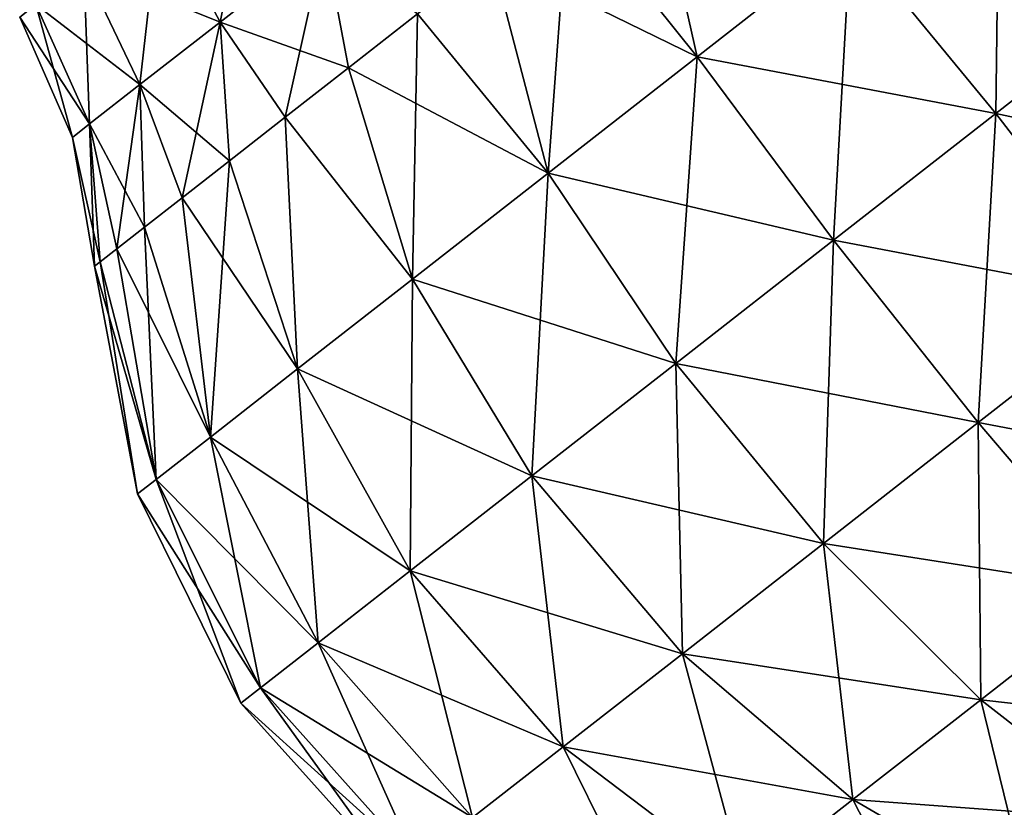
# Model space of a CAD drawing. Header units: millimetres. Extents: x -84 to 84, y -375 to 274.
# Tile 88 of 108: x 71.07 to 78.4, y 27.15 to 33.02. Entities that reach past the tile are written whole.
import ezdxf

# ---------------------------------------------------------------- set-up
doc = ezdxf.new("R2010")
doc.units = ezdxf.units.MM
doc.header["$LTSCALE"] = 148.96817
for name, color, linetype in [('100', 7, 'CONTINUOUS'), ('95', 7, 'CONTINUOUS'), ('96', 7, 'CONTINUOUS'), ('99', 7, 'CONTINUOUS')]:
    doc.layers.add(name, color=color, linetype=linetype)

msp = doc.modelspace()

# ---------------------------------------------------------------- linework, layer by layer
at = {"layer": '100', "color": 7, "linetype": 'CONTINUOUS', "true_color": 0xa2afbf}
for points in [[(75.7403, 34.3971, 14.645), (75.1549, 33.9398, 14.5919), (76.113, 32.743, 15.3932), (75.7403, 34.3971, 14.645)], [(75.7403, 34.3971, 14.645), (76.113, 32.743, 15.3932), (77.2551, 33.6353, 15.3932), (75.7403, 34.3971, 14.645)], [(75.1549, 33.9398, 14.5919), (74.5814, 33.4917, 14.4336), (76.113, 32.743, 15.3932), (75.1549, 33.9398, 14.5919)], [(76.113, 32.743, 15.3932), (78.336, 32.3209, 15.7438), (77.2551, 33.6353, 15.3932), (76.113, 32.743, 15.3932)], [(78.336, 32.3209, 15.7438), (79.5101, 33.2382, 15.3766), (77.2551, 33.6353, 15.3932), (78.336, 32.3209, 15.7438)], [(74.5814, 33.4917, 14.4336), (74.0315, 33.0621, 14.1733), (75.0041, 31.8766, 15.0464), (74.5814, 33.4917, 14.4336)], [(74.5814, 33.4917, 14.4336), (75.0041, 31.8766, 15.0464), (76.113, 32.743, 15.3932), (74.5814, 33.4917, 14.4336)], [(78.336, 32.3209, 15.7438), (80.5441, 31.8462, 15.2654), (79.5101, 33.2382, 15.3766), (78.336, 32.3209, 15.7438)], [(74.0315, 33.0621, 14.1733), (73.5164, 32.6596, 13.8163), (75.0041, 31.8766, 15.0464), (74.0315, 33.0621, 14.1733)], [(75.0041, 31.8766, 15.0464), (77.1268, 31.3762, 15.7438), (76.113, 32.743, 15.3932), (75.0041, 31.8766, 15.0464)], [(77.1268, 31.3762, 15.7438), (78.336, 32.3209, 15.7438), (76.113, 32.743, 15.3932), (77.1268, 31.3762, 15.7438)], [(73.5164, 32.6596, 13.8163), (73.0465, 32.2926, 13.37), (73.9928, 31.0865, 14.3728), (73.5164, 32.6596, 13.8163)], [(73.5164, 32.6596, 13.8163), (73.9928, 31.0865, 14.3728), (75.0041, 31.8766, 15.0464), (73.5164, 32.6596, 13.8163)], [(73.0465, 32.2926, 13.37), (72.6315, 31.9683, 12.8434), (73.1379, 30.4186, 13.4117), (73.0465, 32.2926, 13.37)], [(73.0465, 32.2926, 13.37), (73.1379, 30.4186, 13.4117), (73.9928, 31.0865, 14.3728), (73.0465, 32.2926, 13.37)], [(77.1268, 31.3762, 15.7438), (79.392, 30.9461, 15.6257), (78.336, 32.3209, 15.7438), (77.1268, 31.3762, 15.7438)], [(79.392, 30.9461, 15.6257), (80.5441, 31.8462, 15.2654), (78.336, 32.3209, 15.7438), (79.392, 30.9461, 15.6257)], [(72.6315, 31.9683, 12.8434), (72.2798, 31.6936, 12.2471), (73.1379, 30.4186, 13.4117), (72.6315, 31.9683, 12.8434)], [(73.9928, 31.0865, 14.3728), (75.9528, 30.4589, 15.3766), (75.0041, 31.8766, 15.0464), (73.9928, 31.0865, 14.3728)], [(75.9528, 30.4589, 15.3766), (77.1268, 31.3762, 15.7438), (75.0041, 31.8766, 15.0464), (75.9528, 30.4589, 15.3766)], [(72.2798, 31.6936, 12.2471), (71.9986, 31.4738, 11.5935), (72.4891, 29.9117, 12.2189), (72.2798, 31.6936, 12.2471)], [(72.2798, 31.6936, 12.2471), (72.4891, 29.9117, 12.2189), (73.1379, 30.4186, 13.4117), (72.2798, 31.6936, 12.2471)], [(71.9986, 31.4738, 11.5935), (71.7935, 31.3136, 10.8956), (72.4891, 29.9117, 12.2189), (71.9986, 31.4738, 11.5935)], [(75.9528, 30.4589, 15.3766), (78.2054, 30.019, 15.6257), (77.1268, 31.3762, 15.7438), (75.9528, 30.4589, 15.3766)], [(78.2054, 30.019, 15.6257), (79.392, 30.9461, 15.6257), (77.1268, 31.3762, 15.7438), (78.2054, 30.019, 15.6257)], [(71.7935, 31.3136, 10.8956), (71.6687, 31.2161, 10.1679), (72.0841, 29.5953, 10.8638), (71.7935, 31.3136, 10.8956)], [(71.7935, 31.3136, 10.8956), (72.0841, 29.5953, 10.8638), (72.4891, 29.9117, 12.2189), (71.7935, 31.3136, 10.8956)], [(71.6687, 31.2161, 10.1679), (71.6268, 31.1834, 9.425), (72.0841, 29.5953, 10.8638), (71.6687, 31.2161, 10.1679)], [(71.6268, 31.1834, 9.425), (71.9465, 29.4878, 9.425), (72.0841, 29.5953, 10.8638), (71.6268, 31.1834, 9.425)], [(73.1379, 30.4186, 13.4117), (74.8821, 29.6224, 14.6635), (73.9928, 31.0865, 14.3728), (73.1379, 30.4186, 13.4117)], [(74.8821, 29.6224, 14.6635), (75.9528, 30.4589, 15.3766), (73.9928, 31.0865, 14.3728), (74.8821, 29.6224, 14.6635)], [(78.2054, 30.019, 15.6257), (80.3446, 29.6128, 15.0477), (79.392, 30.9461, 15.6257), (78.2054, 30.019, 15.6257)], [(72.4891, 29.9117, 12.2189), (73.977, 28.9153, 13.6459), (73.1379, 30.4186, 13.4117), (72.4891, 29.9117, 12.2189)], [(73.977, 28.9153, 13.6459), (74.8821, 29.6224, 14.6635), (73.1379, 30.4186, 13.4117), (73.977, 28.9153, 13.6459)], [(74.8821, 29.6224, 14.6635), (77.0533, 29.1189, 15.2654), (75.9528, 30.4589, 15.3766), (74.8821, 29.6224, 14.6635)], [(77.0533, 29.1189, 15.2654), (78.2054, 30.019, 15.6257), (75.9528, 30.4589, 15.3766), (77.0533, 29.1189, 15.2654)], [(77.0533, 29.1189, 15.2654), (79.2686, 28.7722, 15.0477), (78.2054, 30.019, 15.6257), (77.0533, 29.1189, 15.2654)], [(79.2686, 28.7722, 15.0477), (80.3446, 29.6128, 15.0477), (78.2054, 30.019, 15.6257), (79.2686, 28.7722, 15.0477)], [(72.0841, 29.5953, 10.8638), (73.2901, 28.3786, 12.3831), (72.4891, 29.9117, 12.2189), (72.0841, 29.5953, 10.8638)], [(73.2901, 28.3786, 12.3831), (73.977, 28.9153, 13.6459), (72.4891, 29.9117, 12.2189), (73.2901, 28.3786, 12.3831)], [(73.977, 28.9153, 13.6459), (76.0026, 28.298, 14.5656), (74.8821, 29.6224, 14.6635), (73.977, 28.9153, 13.6459)], [(76.0026, 28.298, 14.5656), (77.0533, 29.1189, 15.2654), (74.8821, 29.6224, 14.6635), (76.0026, 28.298, 14.5656)], [(71.9465, 29.4878, 9.425), (72.8613, 28.0436, 10.9483), (72.0841, 29.5953, 10.8638), (71.9465, 29.4878, 9.425)], [(72.8613, 28.0436, 10.9483), (73.2901, 28.3786, 12.3831), (72.0841, 29.5953, 10.8638), (72.8613, 28.0436, 10.9483)], [(71.9465, 29.4878, 9.425), (72.7156, 27.9297, 9.425), (72.8613, 28.0436, 10.9483), (71.9465, 29.4878, 9.425)], [(76.0026, 28.298, 14.5656), (78.2239, 27.9559, 14.721), (77.0533, 29.1189, 15.2654), (76.0026, 28.298, 14.5656)], [(78.2239, 27.9559, 14.721), (79.2686, 28.7722, 15.0477), (77.0533, 29.1189, 15.2654), (78.2239, 27.9559, 14.721)], [(73.2901, 28.3786, 12.3831), (75.1144, 27.6041, 13.567), (73.977, 28.9153, 13.6459), (73.2901, 28.3786, 12.3831)], [(75.1144, 27.6041, 13.567), (76.0026, 28.298, 14.5656), (73.977, 28.9153, 13.6459), (75.1144, 27.6041, 13.567)], [(78.2239, 27.9559, 14.721), (80.2376, 27.7281, 14.0527), (79.2686, 28.7722, 15.0477), (78.2239, 27.9559, 14.721)], [(72.8613, 28.0436, 10.9483), (74.4403, 27.0774, 12.3278), (73.2901, 28.3786, 12.3831), (72.8613, 28.0436, 10.9483)], [(74.4403, 27.0774, 12.3278), (75.1144, 27.6041, 13.567), (73.2901, 28.3786, 12.3831), (74.4403, 27.0774, 12.3278)], [(75.1144, 27.6041, 13.567), (77.2711, 27.2116, 14.0864), (76.0026, 28.298, 14.5656), (75.1144, 27.6041, 13.567)], [(77.2711, 27.2116, 14.0864), (78.2239, 27.9559, 14.721), (76.0026, 28.298, 14.5656), (77.2711, 27.2116, 14.0864)], [(72.7156, 27.9297, 9.425), (74.0196, 26.7487, 10.9198), (72.8613, 28.0436, 10.9483), (72.7156, 27.9297, 9.425)], [(74.0196, 26.7487, 10.9198), (74.4403, 27.0774, 12.3278), (72.8613, 28.0436, 10.9483), (74.0196, 26.7487, 10.9198)], [(72.7156, 27.9297, 9.425), (73.8765, 26.637, 9.425), (74.0196, 26.7487, 10.9198), (72.7156, 27.9297, 9.425)], [(77.2711, 27.2116, 14.0864), (79.3777, 27.0564, 13.7837), (78.2239, 27.9559, 14.721), (77.2711, 27.2116, 14.0864)], [(79.3777, 27.0564, 13.7837), (80.2376, 27.7281, 14.0527), (78.2239, 27.9559, 14.721), (79.3777, 27.0564, 13.7837)], [(74.4403, 27.0774, 12.3278), (76.4657, 26.5823, 13.1809), (75.1144, 27.6041, 13.567), (74.4403, 27.0774, 12.3278)], [(76.4657, 26.5823, 13.1809), (77.2711, 27.2116, 14.0864), (75.1144, 27.6041, 13.567), (76.4657, 26.5823, 13.1809)], [(76.4657, 26.5823, 13.1809), (78.5936, 26.4437, 13.2615), (77.2711, 27.2116, 14.0864), (76.4657, 26.5823, 13.1809)], [(78.5936, 26.4437, 13.2615), (79.3777, 27.0564, 13.7837), (77.2711, 27.2116, 14.0864), (78.5936, 26.4437, 13.2615)]]:
    msp.add_3dface(points, dxfattribs=at)
at = {"layer": '95', "color": 7, "linetype": 'CONTINUOUS', "true_color": 0xa2afbf}
for points in [[(72.8494, 34.4278, 5.5121), (72.5606, 33.0011, 6.06), (72.1121, 33.8517, 6.2301), (72.8494, 34.4278, 5.5121)], [(73.3373, 33.6079, 5.3037), (72.5606, 33.0011, 6.06), (72.8494, 34.4278, 5.5121), (73.3373, 33.6079, 5.3037)], [(72.1121, 33.8517, 6.2301), (71.9647, 32.5355, 7.0456), (71.5462, 33.4096, 7.1659), (72.1121, 33.8517, 6.2301)], [(72.5606, 33.0011, 6.06), (71.9647, 32.5355, 7.0456), (72.1121, 33.8517, 6.2301), (72.5606, 33.0011, 6.06)], [(72.5606, 33.0011, 6.06), (73.3373, 33.6079, 5.3037), (73.0465, 32.2926, 5.48), (72.5606, 33.0011, 6.06)], [(73.0465, 32.2926, 5.48), (73.3373, 33.6079, 5.3037), (73.5164, 32.6596, 5.0337), (73.0465, 32.2926, 5.48)], [(73.5164, 32.6596, 5.0337), (73.3373, 33.6079, 5.3037), (74.0315, 33.0621, 4.6767), (73.5164, 32.6596, 5.0337)], [(71.5462, 33.4096, 7.1659), (71.5901, 32.2428, 8.1933), (71.1906, 33.1317, 8.2556), (71.5462, 33.4096, 7.1659)], [(71.9647, 32.5355, 7.0456), (71.5901, 32.2428, 8.1933), (71.5462, 33.4096, 7.1659), (71.9647, 32.5355, 7.0456)], [(71.1906, 33.1317, 8.2556), (71.4623, 32.143, 9.425), (71.0692, 33.037, 9.425), (71.1906, 33.1317, 8.2556)], [(71.5901, 32.2428, 8.1933), (71.4623, 32.143, 9.425), (71.1906, 33.1317, 8.2556), (71.5901, 32.2428, 8.1933)], [(71.9647, 32.5355, 7.0456), (72.5606, 33.0011, 6.06), (72.2798, 31.6936, 6.6029), (71.9647, 32.5355, 7.0456)], [(72.2798, 31.6936, 6.6029), (72.5606, 33.0011, 6.06), (72.6315, 31.9683, 6.0066), (72.2798, 31.6936, 6.6029)], [(72.6315, 31.9683, 6.0066), (72.5606, 33.0011, 6.06), (73.0465, 32.2926, 5.48), (72.6315, 31.9683, 6.0066)], [(71.5901, 32.2428, 8.1933), (71.9647, 32.5355, 7.0456), (71.7935, 31.3136, 7.9544), (71.5901, 32.2428, 8.1933)], [(71.7935, 31.3136, 7.9544), (71.9647, 32.5355, 7.0456), (71.9986, 31.4738, 7.2565), (71.7935, 31.3136, 7.9544)], [(71.9986, 31.4738, 7.2565), (71.9647, 32.5355, 7.0456), (72.2798, 31.6936, 6.6029), (71.9986, 31.4738, 7.2565)], [(71.4623, 32.143, 9.425), (71.5901, 32.2428, 8.1933), (71.6268, 31.1834, 9.425), (71.4623, 32.143, 9.425)], [(71.6268, 31.1834, 9.425), (71.5901, 32.2428, 8.1933), (71.6687, 31.2161, 8.6821), (71.6268, 31.1834, 9.425)], [(71.6687, 31.2161, 8.6821), (71.5901, 32.2428, 8.1933), (71.7935, 31.3136, 7.9544), (71.6687, 31.2161, 8.6821)]]:
    msp.add_3dface(points, dxfattribs=at)
at = {"layer": '96', "color": 7, "linetype": 'CONTINUOUS', "true_color": 0xa2afbf}
for points in [[(72.1121, 33.8517, 12.6199), (71.5462, 33.4096, 11.6841), (72.5606, 33.0011, 12.79), (72.1121, 33.8517, 12.6199)], [(73.3373, 33.6079, 13.5463), (72.1121, 33.8517, 12.6199), (72.5606, 33.0011, 12.79), (73.3373, 33.6079, 13.5463)], [(73.3373, 33.6079, 13.5463), (72.5606, 33.0011, 12.79), (73.5164, 32.6596, 13.8163), (73.3373, 33.6079, 13.5463)], [(74.0315, 33.0621, 14.1733), (73.3373, 33.6079, 13.5463), (73.5164, 32.6596, 13.8163), (74.0315, 33.0621, 14.1733)], [(71.5462, 33.4096, 11.6841), (71.1906, 33.1317, 10.5944), (71.9647, 32.5355, 11.8044), (71.5462, 33.4096, 11.6841)], [(72.5606, 33.0011, 12.79), (71.5462, 33.4096, 11.6841), (71.9647, 32.5355, 11.8044), (72.5606, 33.0011, 12.79)], [(71.1906, 33.1317, 10.5944), (71.0692, 33.037, 9.425), (71.5901, 32.2428, 10.6567), (71.1906, 33.1317, 10.5944)], [(71.9647, 32.5355, 11.8044), (71.1906, 33.1317, 10.5944), (71.5901, 32.2428, 10.6567), (71.9647, 32.5355, 11.8044)], [(71.0692, 33.037, 9.425), (71.4623, 32.143, 9.425), (71.5901, 32.2428, 10.6567), (71.0692, 33.037, 9.425)], [(72.5606, 33.0011, 12.79), (71.9647, 32.5355, 11.8044), (72.6315, 31.9683, 12.8434), (72.5606, 33.0011, 12.79)], [(73.5164, 32.6596, 13.8163), (72.5606, 33.0011, 12.79), (73.0465, 32.2926, 13.37), (73.5164, 32.6596, 13.8163)], [(73.0465, 32.2926, 13.37), (72.5606, 33.0011, 12.79), (72.6315, 31.9683, 12.8434), (73.0465, 32.2926, 13.37)], [(71.9647, 32.5355, 11.8044), (71.5901, 32.2428, 10.6567), (71.9986, 31.4738, 11.5935), (71.9647, 32.5355, 11.8044)], [(72.6315, 31.9683, 12.8434), (71.9647, 32.5355, 11.8044), (72.2798, 31.6936, 12.2471), (72.6315, 31.9683, 12.8434)], [(72.2798, 31.6936, 12.2471), (71.9647, 32.5355, 11.8044), (71.9986, 31.4738, 11.5935), (72.2798, 31.6936, 12.2471)], [(71.5901, 32.2428, 10.6567), (71.4623, 32.143, 9.425), (71.6687, 31.2161, 10.1679), (71.5901, 32.2428, 10.6567)], [(71.9986, 31.4738, 11.5935), (71.5901, 32.2428, 10.6567), (71.7935, 31.3136, 10.8956), (71.9986, 31.4738, 11.5935)], [(71.7935, 31.3136, 10.8956), (71.5901, 32.2428, 10.6567), (71.6687, 31.2161, 10.1679), (71.7935, 31.3136, 10.8956)], [(71.4623, 32.143, 9.425), (71.6268, 31.1834, 9.425), (71.6687, 31.2161, 10.1679), (71.4623, 32.143, 9.425)]]:
    msp.add_3dface(points, dxfattribs=at)
at = {"layer": '99', "color": 7, "linetype": 'CONTINUOUS', "true_color": 0xa2afbf}
for points in [[(78.364, 34.5017, 3.8036), (78.336, 32.3209, 3.1062), (77.2551, 33.6353, 3.4568), (78.364, 34.5017, 3.8036)], [(79.5101, 33.2382, 3.4734), (78.336, 32.3209, 3.1062), (78.364, 34.5017, 3.8036), (79.5101, 33.2382, 3.4734)], [(75.1549, 33.9398, 4.2581), (75.7403, 34.3971, 4.205), (76.113, 32.743, 3.4568), (75.1549, 33.9398, 4.2581)], [(75.7403, 34.3971, 4.205), (77.2551, 33.6353, 3.4568), (76.113, 32.743, 3.4568), (75.7403, 34.3971, 4.205)], [(74.5814, 33.4917, 4.4164), (75.1549, 33.9398, 4.2581), (75.0041, 31.8766, 3.8036), (74.5814, 33.4917, 4.4164)], [(75.1549, 33.9398, 4.2581), (76.113, 32.743, 3.4568), (75.0041, 31.8766, 3.8036), (75.1549, 33.9398, 4.2581)], [(77.2551, 33.6353, 3.4568), (77.1268, 31.3762, 3.1062), (76.113, 32.743, 3.4568), (77.2551, 33.6353, 3.4568)], [(78.336, 32.3209, 3.1062), (77.1268, 31.3762, 3.1062), (77.2551, 33.6353, 3.4568), (78.336, 32.3209, 3.1062)], [(74.0315, 33.0621, 4.6767), (74.5814, 33.4917, 4.4164), (75.0041, 31.8766, 3.8036), (74.0315, 33.0621, 4.6767)], [(79.5101, 33.2382, 3.4734), (79.392, 30.9461, 3.2243), (78.336, 32.3209, 3.1062), (79.5101, 33.2382, 3.4734)], [(73.5164, 32.6596, 5.0337), (74.0315, 33.0621, 4.6767), (73.9928, 31.0865, 4.4772), (73.5164, 32.6596, 5.0337)], [(74.0315, 33.0621, 4.6767), (75.0041, 31.8766, 3.8036), (73.9928, 31.0865, 4.4772), (74.0315, 33.0621, 4.6767)], [(76.113, 32.743, 3.4568), (75.9528, 30.4589, 3.4734), (75.0041, 31.8766, 3.8036), (76.113, 32.743, 3.4568)], [(77.1268, 31.3762, 3.1062), (75.9528, 30.4589, 3.4734), (76.113, 32.743, 3.4568), (77.1268, 31.3762, 3.1062)], [(73.0465, 32.2926, 5.48), (73.5164, 32.6596, 5.0337), (73.9928, 31.0865, 4.4772), (73.0465, 32.2926, 5.48)], [(72.6315, 31.9683, 6.0066), (73.0465, 32.2926, 5.48), (73.1379, 30.4186, 5.4383), (72.6315, 31.9683, 6.0066)], [(73.0465, 32.2926, 5.48), (73.9928, 31.0865, 4.4772), (73.1379, 30.4186, 5.4383), (73.0465, 32.2926, 5.48)], [(78.336, 32.3209, 3.1062), (78.2054, 30.019, 3.2243), (77.1268, 31.3762, 3.1062), (78.336, 32.3209, 3.1062)], [(79.392, 30.9461, 3.2243), (78.2054, 30.019, 3.2243), (78.336, 32.3209, 3.1062), (79.392, 30.9461, 3.2243)], [(72.2798, 31.6936, 6.6029), (72.6315, 31.9683, 6.0066), (72.4891, 29.9117, 6.6311), (72.2798, 31.6936, 6.6029)], [(72.6315, 31.9683, 6.0066), (73.1379, 30.4186, 5.4383), (72.4891, 29.9117, 6.6311), (72.6315, 31.9683, 6.0066)], [(75.0041, 31.8766, 3.8036), (74.8821, 29.6224, 4.1865), (73.9928, 31.0865, 4.4772), (75.0041, 31.8766, 3.8036)], [(75.9528, 30.4589, 3.4734), (74.8821, 29.6224, 4.1865), (75.0041, 31.8766, 3.8036), (75.9528, 30.4589, 3.4734)], [(71.9986, 31.4738, 7.2565), (72.2798, 31.6936, 6.6029), (72.4891, 29.9117, 6.6311), (71.9986, 31.4738, 7.2565)], [(71.7935, 31.3136, 7.9544), (71.9986, 31.4738, 7.2565), (72.0841, 29.5953, 7.9862), (71.7935, 31.3136, 7.9544)], [(71.9986, 31.4738, 7.2565), (72.4891, 29.9117, 6.6311), (72.0841, 29.5953, 7.9862), (71.9986, 31.4738, 7.2565)], [(77.1268, 31.3762, 3.1062), (77.0533, 29.1189, 3.5846), (75.9528, 30.4589, 3.4734), (77.1268, 31.3762, 3.1062)], [(78.2054, 30.019, 3.2243), (77.0533, 29.1189, 3.5846), (77.1268, 31.3762, 3.1062), (78.2054, 30.019, 3.2243)], [(71.6687, 31.2161, 8.6821), (71.7935, 31.3136, 7.9544), (72.0841, 29.5953, 7.9862), (71.6687, 31.2161, 8.6821)], [(71.6268, 31.1834, 9.425), (71.6687, 31.2161, 8.6821), (71.9465, 29.4878, 9.425), (71.6268, 31.1834, 9.425)], [(71.6687, 31.2161, 8.6821), (72.0841, 29.5953, 7.9862), (71.9465, 29.4878, 9.425), (71.6687, 31.2161, 8.6821)], [(73.9928, 31.0865, 4.4772), (73.977, 28.9153, 5.2041), (73.1379, 30.4186, 5.4383), (73.9928, 31.0865, 4.4772)], [(74.8821, 29.6224, 4.1865), (73.977, 28.9153, 5.2041), (73.9928, 31.0865, 4.4772), (74.8821, 29.6224, 4.1865)], [(79.392, 30.9461, 3.2243), (79.2686, 28.7722, 3.8023), (78.2054, 30.019, 3.2243), (79.392, 30.9461, 3.2243)], [(73.1379, 30.4186, 5.4383), (73.2901, 28.3786, 6.4669), (72.4891, 29.9117, 6.6311), (73.1379, 30.4186, 5.4383)], [(73.977, 28.9153, 5.2041), (73.2901, 28.3786, 6.4669), (73.1379, 30.4186, 5.4383), (73.977, 28.9153, 5.2041)], [(75.9528, 30.4589, 3.4734), (76.0026, 28.298, 4.2844), (74.8821, 29.6224, 4.1865), (75.9528, 30.4589, 3.4734)], [(77.0533, 29.1189, 3.5846), (76.0026, 28.298, 4.2844), (75.9528, 30.4589, 3.4734), (77.0533, 29.1189, 3.5846)], [(78.2054, 30.019, 3.2243), (78.2239, 27.9559, 4.129), (77.0533, 29.1189, 3.5846), (78.2054, 30.019, 3.2243)], [(79.2686, 28.7722, 3.8023), (78.2239, 27.9559, 4.129), (78.2054, 30.019, 3.2243), (79.2686, 28.7722, 3.8023)], [(72.4891, 29.9117, 6.6311), (72.8613, 28.0436, 7.9017), (72.0841, 29.5953, 7.9862), (72.4891, 29.9117, 6.6311)], [(73.2901, 28.3786, 6.4669), (72.8613, 28.0436, 7.9017), (72.4891, 29.9117, 6.6311), (73.2901, 28.3786, 6.4669)], [(74.8821, 29.6224, 4.1865), (75.1144, 27.6041, 5.283), (73.977, 28.9153, 5.2041), (74.8821, 29.6224, 4.1865)], [(76.0026, 28.298, 4.2844), (75.1144, 27.6041, 5.283), (74.8821, 29.6224, 4.1865), (76.0026, 28.298, 4.2844)], [(72.0841, 29.5953, 7.9862), (72.7156, 27.9297, 9.425), (71.9465, 29.4878, 9.425), (72.0841, 29.5953, 7.9862)], [(72.8613, 28.0436, 7.9017), (72.7156, 27.9297, 9.425), (72.0841, 29.5953, 7.9862), (72.8613, 28.0436, 7.9017)], [(77.0533, 29.1189, 3.5846), (77.2711, 27.2116, 4.7636), (76.0026, 28.298, 4.2844), (77.0533, 29.1189, 3.5846)], [(78.2239, 27.9559, 4.129), (77.2711, 27.2116, 4.7636), (77.0533, 29.1189, 3.5846), (78.2239, 27.9559, 4.129)], [(73.977, 28.9153, 5.2041), (74.4403, 27.0774, 6.5222), (73.2901, 28.3786, 6.4669), (73.977, 28.9153, 5.2041)], [(75.1144, 27.6041, 5.283), (74.4403, 27.0774, 6.5222), (73.977, 28.9153, 5.2041), (75.1144, 27.6041, 5.283)], [(79.2686, 28.7722, 3.8023), (79.3777, 27.0564, 5.0663), (78.2239, 27.9559, 4.129), (79.2686, 28.7722, 3.8023)], [(73.2901, 28.3786, 6.4669), (74.0196, 26.7487, 7.9302), (72.8613, 28.0436, 7.9017), (73.2901, 28.3786, 6.4669)], [(74.4403, 27.0774, 6.5222), (74.0196, 26.7487, 7.9302), (73.2901, 28.3786, 6.4669), (74.4403, 27.0774, 6.5222)], [(76.0026, 28.298, 4.2844), (76.4657, 26.5823, 5.6691), (75.1144, 27.6041, 5.283), (76.0026, 28.298, 4.2844)], [(77.2711, 27.2116, 4.7636), (76.4657, 26.5823, 5.6691), (76.0026, 28.298, 4.2844), (77.2711, 27.2116, 4.7636)], [(72.8613, 28.0436, 7.9017), (73.8765, 26.637, 9.425), (72.7156, 27.9297, 9.425), (72.8613, 28.0436, 7.9017)], [(74.0196, 26.7487, 7.9302), (73.8765, 26.637, 9.425), (72.8613, 28.0436, 7.9017), (74.0196, 26.7487, 7.9302)], [(78.2239, 27.9559, 4.129), (78.5936, 26.4437, 5.5885), (77.2711, 27.2116, 4.7636), (78.2239, 27.9559, 4.129)], [(79.3777, 27.0564, 5.0663), (78.5936, 26.4437, 5.5885), (78.2239, 27.9559, 4.129), (79.3777, 27.0564, 5.0663)], [(75.1144, 27.6041, 5.283), (75.8545, 26.1048, 6.7928), (74.4403, 27.0774, 6.5222), (75.1144, 27.6041, 5.283)], [(76.4657, 26.5823, 5.6691), (75.8545, 26.1048, 6.7928), (75.1144, 27.6041, 5.283), (76.4657, 26.5823, 5.6691)], [(77.2711, 27.2116, 4.7636), (77.9307, 25.9258, 6.3337), (76.4657, 26.5823, 5.6691), (77.2711, 27.2116, 4.7636)], [(78.5936, 26.4437, 5.5885), (77.9307, 25.9258, 6.3337), (77.2711, 27.2116, 4.7636), (78.5936, 26.4437, 5.5885)]]:
    msp.add_3dface(points, dxfattribs=at)

doc.saveas('drawing.dxf')
